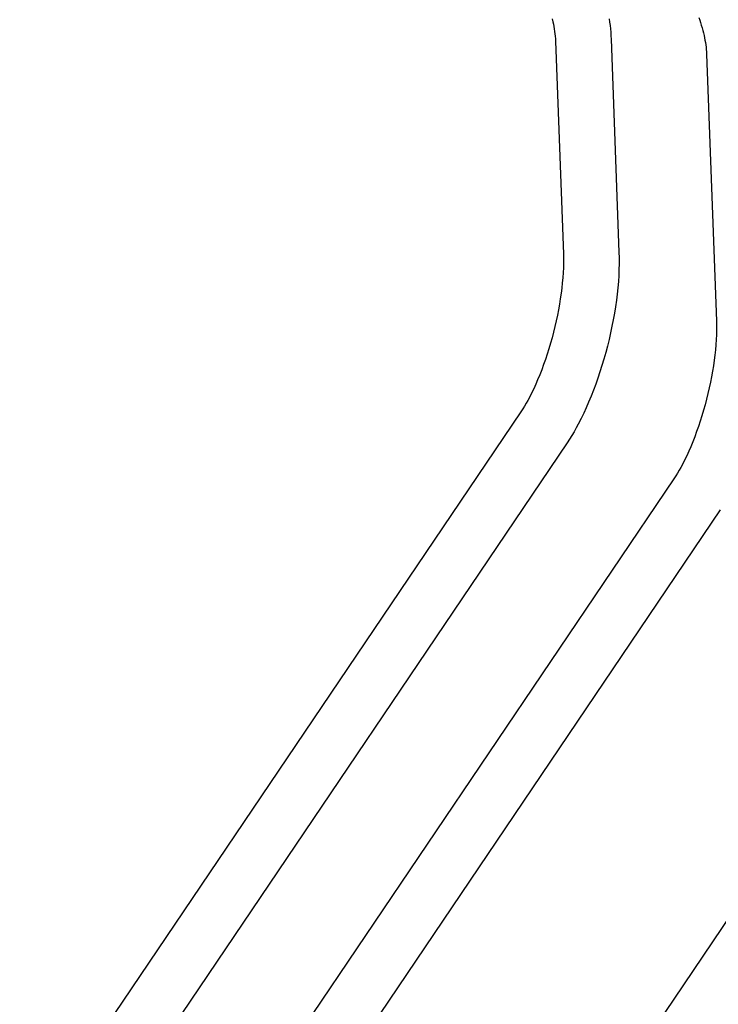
# Model space of a CAD drawing. Extents: x 0 to 1189, y 0 to 841.
# Tile 5 of 77: x 115 to 131, y 95 to 117. Entities that reach past the tile are written whole.
import ezdxf

# ---------------------------------------------------------------- set-up
doc = ezdxf.new("R2010")
doc.units = 0
doc.header["$LTSCALE"] = 65.395
doc.layers.add('connessioni_resistenze_c0_BL8', color=7, linetype='CONTINUOUS')

# ---------------------------------------------------------------- blocks, each defined once
blk = doc.blocks.new('CONNESSIONI_RESISTENZE_C0_BL8', base_point=(132.267, 184.912))
at = {"layer": 'connessioni_resistenze_c0_BL8', "color": 2, "linetype": 'CONTINUOUS'}
for p, q in [((127.274, 116.452), (127.452, 111.631)), ((128.533, 116.498), (128.711, 111.678)), ((130.693, 116.155), (130.916, 110.115)), ((126.491, 108.069), (115.145, 91.276)), ((127.535, 107.364), (116.238, 90.642)), ((129.955, 106.553), (118.609, 89.76)), ((131, 105.847), (119.702, 89.126)), ((136.817, 104.944), (125.36, 87.987))]:
    blk.add_line(p, q, dxfattribs=at)
for points in [[(128.485, 116.957), (128.497, 116.881), (128.508, 116.805), (128.516, 116.728), (128.524, 116.652), (128.529, 116.575), (128.533, 116.498)], [(127.199, 116.955), (127.214, 116.893), (127.225, 116.839), (127.236, 116.784), (127.246, 116.729), (127.254, 116.674), (127.261, 116.618), (127.267, 116.563), (127.271, 116.507), (127.274, 116.452)], [(130.516, 116.987), (130.537, 116.93), (130.556, 116.872), (130.574, 116.814), (130.592, 116.756), (130.608, 116.697), (130.623, 116.638), (130.637, 116.579), (130.648, 116.527), (130.657, 116.474), (130.666, 116.421), (130.674, 116.368), (130.681, 116.315), (130.686, 116.262), (130.69, 116.209), (130.693, 116.155)], [(127.452, 111.631), (127.455, 111.528), (127.454, 111.425), (127.452, 111.322), (127.447, 111.219), (127.439, 111.101), (127.428, 110.984), (127.416, 110.867), (127.401, 110.751), (127.383, 110.625), (127.363, 110.5), (127.34, 110.375), (127.316, 110.251), (127.289, 110.124), (127.26, 109.996), (127.229, 109.87), (127.196, 109.743), (127.161, 109.619), (127.124, 109.495), (127.086, 109.372), (127.045, 109.249), (127.004, 109.134), (126.962, 109.019), (126.917, 108.904), (126.87, 108.791), (126.826, 108.689), (126.78, 108.589), (126.732, 108.489), (126.682, 108.39), (126.646, 108.324), (126.61, 108.259), (126.572, 108.195), (126.532, 108.131), (126.491, 108.069)], [(128.711, 111.678), (128.714, 111.547), (128.714, 111.416), (128.711, 111.285), (128.705, 111.154), (128.696, 111.013), (128.683, 110.872), (128.668, 110.731), (128.651, 110.59), (128.63, 110.442), (128.606, 110.295), (128.58, 110.148), (128.551, 110.001), (128.519, 109.851), (128.485, 109.703), (128.449, 109.554), (128.41, 109.407), (128.369, 109.261), (128.326, 109.115), (128.28, 108.971), (128.232, 108.827), (128.183, 108.69), (128.133, 108.553), (128.079, 108.417), (128.023, 108.283), (127.969, 108.158), (127.912, 108.034), (127.852, 107.912), (127.79, 107.79), (127.742, 107.703), (127.693, 107.616), (127.643, 107.531), (127.59, 107.447), (127.535, 107.364)], [(130.916, 110.115), (130.919, 110.012), (130.918, 109.909), (130.916, 109.805), (130.911, 109.702), (130.903, 109.585), (130.892, 109.468), (130.88, 109.351), (130.865, 109.234), (130.847, 109.109), (130.827, 108.984), (130.805, 108.859), (130.78, 108.735), (130.753, 108.607), (130.724, 108.48), (130.693, 108.353), (130.66, 108.227), (130.625, 108.103), (130.588, 107.979), (130.55, 107.856), (130.509, 107.733), (130.468, 107.618), (130.426, 107.503), (130.381, 107.388), (130.334, 107.275), (130.29, 107.173), (130.244, 107.072), (130.196, 106.973), (130.146, 106.874), (130.11, 106.808), (130.074, 106.743), (130.036, 106.679), (129.996, 106.615), (129.955, 106.553)]]:
    blk.add_lwpolyline(points, dxfattribs=at)
blk.add_arc((128.458, 111.668), 0.254, 1.0284, 2.1201, dxfattribs=at)

msp = doc.modelspace()

# ---------------------------------------------------------------- block references
at = {"layer": 'connessioni_resistenze_c0_BL8'}
msp.add_blockref('CONNESSIONI_RESISTENZE_C0_BL8', (132.267, 184.912), dxfattribs=at)

doc.saveas('drawing.dxf')
